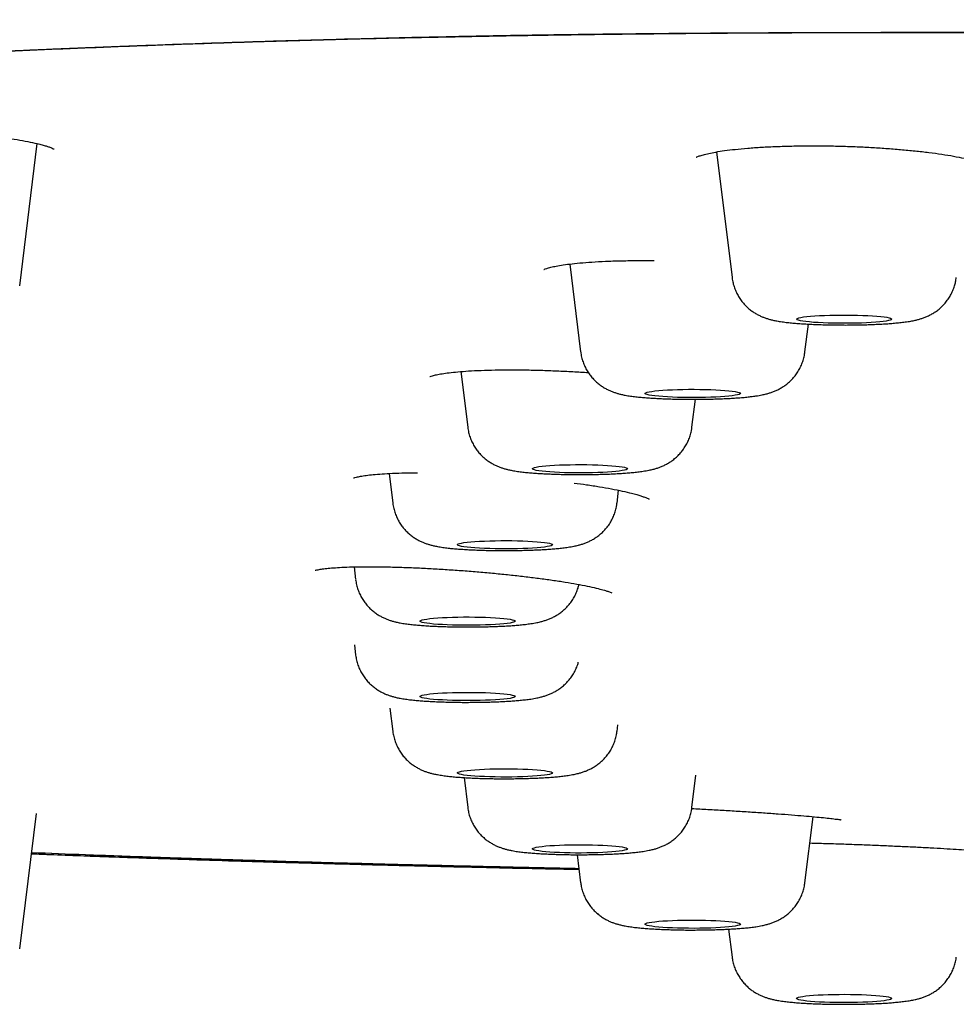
# Model space of a CAD drawing. Header units: millimetres. Extents: x 8 to 1894, y 12 to 2723.
# Tile 125 of 152: x 946 to 965, y 2641 to 2662. Entities that reach past the tile are written whole.
import ezdxf

# ---------------------------------------------------------------- set-up
doc = ezdxf.new("R2010")
doc.units = ezdxf.units.MM

msp = doc.modelspace()

# ---------------------------------------------------------------- linework, layer by layer
at = {"color": 7, "linetype": 'Continuous', "lineweight": 30}
for p, q in [((945.719, 2656.313), (946.088, 2659.307)), ((960.371, 2659.133), (960.697, 2656.487)), ((957.285, 2656.774), (957.513, 2654.924)), ((965.402, 2656.419), (965.411, 2656.487)), ((962.229, 2654.924), (962.301, 2655.51)), ((954.994, 2654.512), (955.139, 2653.341)), ((959.854, 2653.341), (959.926, 2653.929)), ((953.486, 2652.368), (953.563, 2651.742)), ((958.278, 2651.742), (958.312, 2652.015)), ((952.748, 2650.403), (952.781, 2650.135)), ((952.755, 2648.763), (952.781, 2648.55)), ((953.502, 2647.435), (953.563, 2646.943)), ((958.278, 2646.943), (958.296, 2647.084)), ((955.061, 2645.972), (955.139, 2645.345)), ((959.854, 2645.345), (959.938, 2646.023)), ((945.719, 2642.373), (946.07, 2645.217)), ((962.229, 2643.761), (962.4, 2645.149)), ((957.441, 2644.349), (957.513, 2643.761)), ((960.625, 2642.784), (960.697, 2642.198))]:
    msp.add_line(p, q, dxfattribs=at)
at = {"color": 7, "linetype": 'Continuous', "lineweight": 30, "flags": 128}
for points in [[(964.054, 2655.613), (964.045, 2655.602), (964.022, 2655.592), (963.986, 2655.583), (963.936, 2655.573), (963.874, 2655.564), (963.801, 2655.556), (963.717, 2655.549), (963.624, 2655.543), (963.523, 2655.537), (963.415, 2655.533), (963.302, 2655.53), (963.186, 2655.528), (963.067, 2655.527), (962.949, 2655.528), (962.832, 2655.529), (962.718, 2655.532), (962.609, 2655.536), (962.507, 2655.541), (962.411, 2655.547), (962.325, 2655.555), (962.25, 2655.563), (962.185, 2655.571), (962.133, 2655.58), (962.093, 2655.59), (962.067, 2655.6), (962.055, 2655.611), (962.057, 2655.621), (962.073, 2655.631), (962.103, 2655.641), (962.146, 2655.651), (962.202, 2655.66), (962.27, 2655.668), (962.349, 2655.676), (962.438, 2655.683), (962.535, 2655.689), (962.64, 2655.694), (962.75, 2655.697), (962.865, 2655.7), (962.982, 2655.701), (963.101, 2655.701), (963.219, 2655.7), (963.334, 2655.698), (963.446, 2655.694), (963.552, 2655.69), (963.651, 2655.684), (963.742, 2655.678), (963.823, 2655.67), (963.893, 2655.662), (963.952, 2655.653), (963.998, 2655.643), (964.03, 2655.633), (964.049, 2655.623), (964.054, 2655.613)], [(960.871, 2654.052), (960.864, 2654.041), (960.843, 2654.031), (960.809, 2654.021), (960.761, 2654.012), (960.701, 2654.003), (960.629, 2653.995), (960.546, 2653.987), (960.454, 2653.981), (960.354, 2653.975), (960.247, 2653.971), (960.135, 2653.968), (960.019, 2653.966), (959.901, 2653.965), (959.782, 2653.965), (959.665, 2653.966), (959.551, 2653.969), (959.441, 2653.973), (959.337, 2653.978), (959.241, 2653.984), (959.154, 2653.991), (959.076, 2653.999), (959.01, 2654.007), (958.956, 2654.017), (958.915, 2654.026), (958.887, 2654.036), (958.873, 2654.047), (958.873, 2654.057), (958.887, 2654.067), (958.915, 2654.077), (958.956, 2654.087), (959.01, 2654.096), (959.076, 2654.105), (959.154, 2654.112), (959.241, 2654.119), (959.337, 2654.125), (959.441, 2654.13), (959.551, 2654.134), (959.665, 2654.137), (959.782, 2654.139), (959.901, 2654.139), (960.019, 2654.138), (960.135, 2654.136), (960.247, 2654.132), (960.354, 2654.128), (960.454, 2654.123), (960.546, 2654.116), (960.629, 2654.109), (960.701, 2654.1), (960.761, 2654.092), (960.809, 2654.082), (960.843, 2654.072), (960.864, 2654.062), (960.871, 2654.052)], [(958.496, 2652.468), (958.489, 2652.458), (958.468, 2652.448), (958.434, 2652.438), (958.386, 2652.428), (958.326, 2652.419), (958.254, 2652.411), (958.171, 2652.404), (958.079, 2652.397), (957.979, 2652.392), (957.872, 2652.387), (957.76, 2652.384), (957.644, 2652.382), (957.526, 2652.381), (957.407, 2652.381), (957.29, 2652.383), (957.176, 2652.385), (957.066, 2652.389), (956.962, 2652.394), (956.866, 2652.4), (956.779, 2652.407), (956.701, 2652.415), (956.635, 2652.424), (956.581, 2652.433), (956.54, 2652.443), (956.512, 2652.453), (956.498, 2652.463), (956.498, 2652.473), (956.512, 2652.483), (956.54, 2652.493), (956.581, 2652.503), (956.635, 2652.512), (956.701, 2652.521), (956.779, 2652.529), (956.866, 2652.536), (956.962, 2652.542), (957.066, 2652.547), (957.176, 2652.551), (957.29, 2652.553), (957.407, 2652.555), (957.526, 2652.555), (957.644, 2652.554), (957.76, 2652.552), (957.872, 2652.549), (957.979, 2652.544), (958.079, 2652.539), (958.171, 2652.532), (958.254, 2652.525), (958.326, 2652.517), (958.386, 2652.508), (958.434, 2652.498), (958.468, 2652.489), (958.489, 2652.478), (958.496, 2652.468)], [(956.921, 2650.87), (956.914, 2650.859), (956.893, 2650.849), (956.858, 2650.839), (956.81, 2650.83), (956.75, 2650.821), (956.678, 2650.813), (956.596, 2650.805), (956.504, 2650.799), (956.404, 2650.793), (956.297, 2650.789), (956.184, 2650.786), (956.068, 2650.784), (955.95, 2650.783), (955.832, 2650.783), (955.715, 2650.784), (955.601, 2650.787), (955.491, 2650.791), (955.387, 2650.796), (955.291, 2650.802), (955.203, 2650.809), (955.126, 2650.817), (955.06, 2650.825), (955.006, 2650.835), (954.964, 2650.844), (954.937, 2650.854), (954.923, 2650.865), (954.923, 2650.875), (954.937, 2650.885), (954.964, 2650.895), (955.006, 2650.905), (955.06, 2650.914), (955.126, 2650.923), (955.203, 2650.93), (955.291, 2650.937), (955.387, 2650.943), (955.491, 2650.948), (955.601, 2650.952), (955.715, 2650.955), (955.832, 2650.957), (955.95, 2650.957), (956.068, 2650.956), (956.184, 2650.954), (956.297, 2650.95), (956.404, 2650.946), (956.504, 2650.941), (956.596, 2650.934), (956.678, 2650.927), (956.75, 2650.918), (956.81, 2650.91), (956.858, 2650.9), (956.893, 2650.89), (956.914, 2650.88), (956.921, 2650.87)], [(956.139, 2649.263), (956.132, 2649.252), (956.111, 2649.242), (956.076, 2649.232), (956.028, 2649.223), (955.968, 2649.214), (955.896, 2649.206), (955.814, 2649.198), (955.722, 2649.192), (955.621, 2649.186), (955.515, 2649.182), (955.402, 2649.179), (955.286, 2649.177), (955.168, 2649.176), (955.05, 2649.176), (954.933, 2649.177), (954.818, 2649.18), (954.709, 2649.184), (954.605, 2649.189), (954.509, 2649.195), (954.421, 2649.202), (954.344, 2649.21), (954.278, 2649.218), (954.224, 2649.228), (954.182, 2649.237), (954.154, 2649.247), (954.14, 2649.258), (954.14, 2649.268), (954.154, 2649.278), (954.182, 2649.288), (954.224, 2649.298), (954.278, 2649.307), (954.344, 2649.316), (954.421, 2649.323), (954.509, 2649.33), (954.605, 2649.336), (954.709, 2649.341), (954.818, 2649.345), (954.933, 2649.348), (955.05, 2649.35), (955.168, 2649.35), (955.286, 2649.349), (955.402, 2649.347), (955.515, 2649.343), (955.621, 2649.339), (955.722, 2649.334), (955.814, 2649.327), (955.896, 2649.32), (955.968, 2649.311), (956.028, 2649.303), (956.076, 2649.293), (956.111, 2649.283), (956.132, 2649.273), (956.139, 2649.263)], [(956.139, 2647.677), (956.132, 2647.667), (956.111, 2647.657), (956.076, 2647.647), (956.028, 2647.638), (955.968, 2647.629), (955.896, 2647.62), (955.814, 2647.613), (955.722, 2647.607), (955.621, 2647.601), (955.515, 2647.597), (955.402, 2647.593), (955.286, 2647.591), (955.168, 2647.59), (955.05, 2647.591), (954.933, 2647.592), (954.818, 2647.595), (954.709, 2647.599), (954.605, 2647.604), (954.509, 2647.61), (954.421, 2647.617), (954.344, 2647.624), (954.278, 2647.633), (954.224, 2647.642), (954.182, 2647.652), (954.154, 2647.662), (954.14, 2647.672), (954.14, 2647.683), (954.154, 2647.693), (954.182, 2647.703), (954.224, 2647.712), (954.278, 2647.722), (954.344, 2647.73), (954.421, 2647.738), (954.509, 2647.745), (954.605, 2647.751), (954.709, 2647.756), (954.818, 2647.76), (954.933, 2647.763), (955.05, 2647.764), (955.168, 2647.764), (955.286, 2647.764), (955.402, 2647.761), (955.515, 2647.758), (955.621, 2647.754), (955.722, 2647.748), (955.814, 2647.742), (955.896, 2647.734), (955.968, 2647.726), (956.028, 2647.717), (956.076, 2647.708), (956.111, 2647.698), (956.132, 2647.688), (956.139, 2647.677)], [(956.921, 2646.07), (956.914, 2646.06), (956.893, 2646.05), (956.858, 2646.04), (956.81, 2646.031), (956.75, 2646.022), (956.678, 2646.013), (956.596, 2646.006), (956.504, 2646), (956.404, 2645.994), (956.297, 2645.99), (956.184, 2645.986), (956.068, 2645.984), (955.95, 2645.983), (955.832, 2645.984), (955.715, 2645.985), (955.601, 2645.988), (955.491, 2645.992), (955.387, 2645.997), (955.291, 2646.003), (955.203, 2646.01), (955.126, 2646.017), (955.06, 2646.026), (955.006, 2646.035), (954.964, 2646.045), (954.937, 2646.055), (954.923, 2646.065), (954.923, 2646.076), (954.937, 2646.086), (954.964, 2646.096), (955.006, 2646.105), (955.06, 2646.115), (955.126, 2646.123), (955.203, 2646.131), (955.291, 2646.138), (955.387, 2646.144), (955.491, 2646.149), (955.601, 2646.153), (955.715, 2646.156), (955.832, 2646.157), (955.95, 2646.157), (956.068, 2646.157), (956.184, 2646.154), (956.297, 2646.151), (956.404, 2646.147), (956.504, 2646.141), (956.596, 2646.135), (956.678, 2646.127), (956.75, 2646.119), (956.81, 2646.11), (956.858, 2646.101), (956.893, 2646.091), (956.914, 2646.081), (956.921, 2646.07)], [(958.496, 2644.472), (958.489, 2644.462), (958.468, 2644.452), (958.434, 2644.442), (958.386, 2644.432), (958.326, 2644.423), (958.254, 2644.415), (958.171, 2644.408), (958.079, 2644.401), (957.979, 2644.396), (957.872, 2644.391), (957.76, 2644.388), (957.644, 2644.386), (957.526, 2644.385), (957.407, 2644.385), (957.29, 2644.387), (957.176, 2644.389), (957.066, 2644.393), (956.962, 2644.398), (956.866, 2644.404), (956.779, 2644.411), (956.701, 2644.419), (956.635, 2644.428), (956.581, 2644.437), (956.54, 2644.447), (956.512, 2644.457), (956.498, 2644.467), (956.498, 2644.477), (956.512, 2644.487), (956.54, 2644.497), (956.581, 2644.507), (956.635, 2644.516), (956.701, 2644.525), (956.779, 2644.533), (956.866, 2644.54), (956.962, 2644.546), (957.066, 2644.551), (957.176, 2644.555), (957.29, 2644.557), (957.407, 2644.559), (957.526, 2644.559), (957.644, 2644.558), (957.76, 2644.556), (957.872, 2644.553), (957.979, 2644.548), (958.079, 2644.543), (958.171, 2644.536), (958.254, 2644.529), (958.326, 2644.521), (958.386, 2644.512), (958.434, 2644.502), (958.468, 2644.493), (958.489, 2644.482), (958.496, 2644.472)], [(960.871, 2642.888), (960.864, 2642.878), (960.843, 2642.868), (960.809, 2642.858), (960.761, 2642.849), (960.701, 2642.84), (960.629, 2642.831), (960.546, 2642.824), (960.454, 2642.818), (960.354, 2642.812), (960.247, 2642.808), (960.135, 2642.804), (960.019, 2642.802), (959.901, 2642.801), (959.782, 2642.802), (959.665, 2642.803), (959.551, 2642.806), (959.441, 2642.81), (959.337, 2642.815), (959.241, 2642.821), (959.154, 2642.828), (959.076, 2642.835), (959.01, 2642.844), (958.956, 2642.853), (958.915, 2642.863), (958.887, 2642.873), (958.873, 2642.883), (958.873, 2642.894), (958.887, 2642.904), (958.915, 2642.914), (958.956, 2642.923), (959.01, 2642.933), (959.076, 2642.941), (959.154, 2642.949), (959.241, 2642.956), (959.337, 2642.962), (959.441, 2642.967), (959.551, 2642.971), (959.665, 2642.974), (959.782, 2642.975), (959.901, 2642.975), (960.019, 2642.975), (960.135, 2642.972), (960.247, 2642.969), (960.354, 2642.965), (960.454, 2642.959), (960.546, 2642.953), (960.629, 2642.945), (960.701, 2642.937), (960.761, 2642.928), (960.809, 2642.919), (960.843, 2642.909), (960.864, 2642.899), (960.871, 2642.888)], [(964.054, 2641.327), (964.049, 2641.317), (964.03, 2641.307), (963.998, 2641.297), (963.952, 2641.287), (963.893, 2641.278), (963.823, 2641.27), (963.742, 2641.263), (963.651, 2641.256), (963.552, 2641.25), (963.446, 2641.246), (963.334, 2641.242), (963.219, 2641.24), (963.101, 2641.239), (962.982, 2641.239), (962.865, 2641.24), (962.75, 2641.243), (962.64, 2641.247), (962.535, 2641.251), (962.438, 2641.257), (962.349, 2641.264), (962.27, 2641.272), (962.202, 2641.28), (962.146, 2641.289), (962.103, 2641.299), (962.073, 2641.309), (962.057, 2641.319), (962.055, 2641.33), (962.067, 2641.34), (962.093, 2641.35), (962.133, 2641.36), (962.185, 2641.369), (962.25, 2641.378), (962.325, 2641.385), (962.411, 2641.393), (962.507, 2641.399), (962.609, 2641.404), (962.718, 2641.408), (962.832, 2641.411), (962.949, 2641.412), (963.067, 2641.413), (963.186, 2641.412), (963.302, 2641.41), (963.415, 2641.407), (963.523, 2641.403), (963.624, 2641.397), (963.717, 2641.391), (963.801, 2641.384), (963.874, 2641.376), (963.936, 2641.367), (963.986, 2641.358), (964.022, 2641.348), (964.045, 2641.338), (964.054, 2641.327)]]:
    msp.add_lwpolyline(points, dxfattribs=at)
at = {"color": 7, "linetype": 'Continuous', "lineweight": 30}
for points, knots in [([(914.09, 2652.695), (914.092, 2652.766), (914.095, 2652.908), (914.123, 2653.119), (914.166, 2653.327), (914.224, 2653.532), (914.294, 2653.732), (914.376, 2653.927), (914.468, 2654.116), (914.571, 2654.302), (914.68, 2654.478), (914.793, 2654.643), (914.912, 2654.803), (915.044, 2654.966), (915.19, 2655.133), (915.346, 2655.3), (915.514, 2655.469), (915.694, 2655.638), (915.879, 2655.802), (916.067, 2655.961), (916.257, 2656.113), (916.459, 2656.268), (916.675, 2656.426), (916.887, 2656.576), (917.095, 2656.718), (917.294, 2656.85), (917.498, 2656.984), (917.706, 2657.117), (917.915, 2657.246), (918.124, 2657.373), (918.334, 2657.496), (918.545, 2657.616), (918.756, 2657.733), (918.975, 2657.851), (919.202, 2657.968), (919.428, 2658.08), (919.609, 2658.167), (919.715, 2658.216), (919.754, 2658.234), (919.766, 2658.239), (919.778, 2658.245), (919.79, 2658.25), (919.802, 2658.256), (919.901, 2658.301), (920.091, 2658.384), (920.389, 2658.502), (920.701, 2658.615), (920.989, 2658.711), (921.246, 2658.789), (921.465, 2658.852), (921.69, 2658.913), (921.923, 2658.972), (922.195, 2659.037), (922.517, 2659.109), (922.893, 2659.187), (923.295, 2659.266), (923.717, 2659.344), (924.16, 2659.421), (924.623, 2659.497), (925.186, 2659.585), (925.86, 2659.684), (926.657, 2659.793), (927.492, 2659.899), (928.362, 2660.003), (929.265, 2660.104), (930.182, 2660.201), (931.111, 2660.293), (932.051, 2660.381), (933.019, 2660.467), (934.015, 2660.55), (935.063, 2660.634), (936.161, 2660.716), (937.311, 2660.798), (938.487, 2660.877), (939.691, 2660.953), (940.921, 2661.026), (942.128, 2661.092), (943.307, 2661.154), (944.455, 2661.21), (945.348, 2661.251), (945.973, 2661.278), (946.324, 2661.293), (946.675, 2661.308), (947.029, 2661.322), (947.384, 2661.337), (947.741, 2661.351), (948.1, 2661.364), (948.758, 2661.389), (949.728, 2661.423), (951.028, 2661.463), (952.364, 2661.5), (953.736, 2661.533), (955.145, 2661.562), (956.532, 2661.586), (957.892, 2661.606), (959.224, 2661.621), (960.428, 2661.632), (961.496, 2661.639), (962.181, 2661.642), (962.631, 2661.644), (962.841, 2661.645), (963.053, 2661.645), (963.265, 2661.646), (963.478, 2661.647), (963.691, 2661.647), (964.583, 2661.648), (966.172, 2661.651), (968.474, 2661.656), (970.822, 2661.662), (973.195, 2661.67), (975.835, 2661.679), (978.743, 2661.691), (981.935, 2661.705), (985.243, 2661.72), (988.67, 2661.737), (992.217, 2661.754), (995.807, 2661.772), (999.44, 2661.789), (1002.37, 2661.802), (1004.586, 2661.812), (1006.074, 2661.817), (1007.569, 2661.823), (1009.071, 2661.829), (1010.576, 2661.834), (1012.069, 2661.839), (1013.582, 2661.843), (1015.101, 2661.848), (1016.623, 2661.852), (1018.1, 2661.856), (1019.553, 2661.859), (1021.958, 2661.865), (1025.345, 2661.871), (1029.724, 2661.877), (1034.109, 2661.881), (1038.497, 2661.885), (1042.89, 2661.888), (1047.324, 2661.89), (1051.801, 2661.893), (1056.32, 2661.897), (1060.882, 2661.9), (1065.356, 2661.903), (1069.741, 2661.906), (1074.033, 2661.908), (1078.361, 2661.91), (1082.724, 2661.912), (1087.122, 2661.913), (1090.066, 2661.913), (1091.543, 2661.913)], [0, 0, 0, 0, 0.00965, 0.019115, 0.028395, 0.037489, 0.046399, 0.054969, 0.063361, 0.071574, 0.079609, 0.086633, 0.093518, 0.100923, 0.108354, 0.115811, 0.123295, 0.130901, 0.138512, 0.145332, 0.152153, 0.159032, 0.166088, 0.173322, 0.179132, 0.185052, 0.191049, 0.196925, 0.202652, 0.208231, 0.213661, 0.218942, 0.224074, 0.229056, 0.234363, 0.239488, 0.243847, 0.24572, 0.245963, 0.246206, 0.246449, 0.24669, 0.246932, 0.247173, 0.252615, 0.257871, 0.262941, 0.267828, 0.270807, 0.273716, 0.276554, 0.279324, 0.282127, 0.285834, 0.289735, 0.293646, 0.297564, 0.301491, 0.305427, 0.309374, 0.315298, 0.321214, 0.327129, 0.333017, 0.338869, 0.344693, 0.350165, 0.355626, 0.36108, 0.366533, 0.37199, 0.377813, 0.383623, 0.389427, 0.395228, 0.401033, 0.406845, 0.41197, 0.417108, 0.422262, 0.423785, 0.425309, 0.426835, 0.428363, 0.429893, 0.431426, 0.432961, 0.434498, 0.439834, 0.445259, 0.450776, 0.456393, 0.462113, 0.467942, 0.473168, 0.478487, 0.483903, 0.487533, 0.49121, 0.492041, 0.492875, 0.493712, 0.49455, 0.495391, 0.496235, 0.497081, 0.505967, 0.515061, 0.524362, 0.533782, 0.543182, 0.555628, 0.568226, 0.580975, 0.5948, 0.608796, 0.622959, 0.637287, 0.651779, 0.657622, 0.66349, 0.669385, 0.675305, 0.681251, 0.687182, 0.69296, 0.69914, 0.705138, 0.710952, 0.716605, 0.722305, 0.739383, 0.756631, 0.77405, 0.79118, 0.808471, 0.825927, 0.84355, 0.861338, 0.879292, 0.897412, 0.914166, 0.931058, 0.948087, 0.965255, 0.982559, 1, 1, 1, 1]), ([(914.09, 2652.695), (914.094, 2652.81), (914.103, 2653.039), (914.173, 2653.386), (914.285, 2653.735), (914.443, 2654.085), (914.645, 2654.434), (914.889, 2654.78), (915.176, 2655.124), (915.507, 2655.466), (915.88, 2655.806), (916.295, 2656.147), (916.754, 2656.487), (917.258, 2656.828), (917.74, 2657.127), (918.176, 2657.386), (918.55, 2657.604), (918.936, 2657.822), (919.349, 2658.041), (919.728, 2658.225), (920.062, 2658.372), (920.336, 2658.484), (920.633, 2658.595), (920.958, 2658.705), (921.315, 2658.813), (921.708, 2658.92), (922.155, 2659.029), (922.657, 2659.14), (923.215, 2659.251), (923.812, 2659.361), (924.445, 2659.468), (925.124, 2659.575), (925.852, 2659.683), (926.633, 2659.79), (927.453, 2659.895), (928.313, 2659.998), (929.212, 2660.099), (930.132, 2660.196), (931.07, 2660.289), (932.019, 2660.378), (932.998, 2660.465), (934.004, 2660.549), (935.056, 2660.633), (936.156, 2660.716), (937.306, 2660.798), (938.485, 2660.876), (939.694, 2660.952), (940.932, 2661.026), (942.173, 2661.094), (943.415, 2661.159), (944.652, 2661.219), (945.907, 2661.276), (947.177, 2661.329), (948.486, 2661.379), (949.836, 2661.427), (951.227, 2661.471), (952.633, 2661.51), (954.055, 2661.545), (955.493, 2661.575), (956.918, 2661.6), (958.327, 2661.617), (959.718, 2661.63), (961.114, 2661.639), (962.514, 2661.645), (966.109, 2661.651), (971.902, 2661.661), (979.888, 2661.698), (987.881, 2661.735), (995.876, 2661.776), (1003.827, 2661.81), (1011.733, 2661.838), (1019.594, 2661.861), (1027.457, 2661.877), (1035.376, 2661.889), (1043.351, 2661.898), (1051.38, 2661.904), (1059.411, 2661.909), (1067.443, 2661.911), (1075.476, 2661.913), (1083.509, 2661.913), (1088.865, 2661.913), (1091.543, 2661.913)], [0, 0, 0, 0, 0.01549, 0.030982, 0.046477, 0.061975, 0.077478, 0.092709, 0.107945, 0.123187, 0.138427, 0.153656, 0.168876, 0.184089, 0.199296, 0.208854, 0.218411, 0.227967, 0.237523, 0.247082, 0.252022, 0.256965, 0.261914, 0.266872, 0.271844, 0.276836, 0.281848, 0.28737, 0.292896, 0.298417, 0.303928, 0.309421, 0.315232, 0.321041, 0.326855, 0.332679, 0.338518, 0.344376, 0.349905, 0.355434, 0.360956, 0.366466, 0.371959, 0.37777, 0.38358, 0.389393, 0.395217, 0.401055, 0.406912, 0.412441, 0.41797, 0.423492, 0.429003, 0.434495, 0.440306, 0.446115, 0.451927, 0.457748, 0.463584, 0.469438, 0.474969, 0.480507, 0.486051, 0.491595, 0.497132, 0.528673, 0.560213, 0.591755, 0.623297, 0.654837, 0.685813, 0.716788, 0.747764, 0.778742, 0.81035, 0.841958, 0.873566, 0.905174, 0.936782, 0.968391, 1, 1, 1, 1]), ([(914.531, 2653.188), (914.531, 2653.204), (914.533, 2653.236), (914.537, 2653.284), (914.541, 2653.33), (914.546, 2653.374), (914.551, 2653.416), (914.557, 2653.456), (914.563, 2653.494), (914.57, 2653.531), (914.58, 2653.582), (914.595, 2653.648), (914.616, 2653.727), (914.637, 2653.798), (914.658, 2653.862), (914.678, 2653.919), (914.698, 2653.973), (914.716, 2654.021), (914.733, 2654.062), (914.749, 2654.099), (914.765, 2654.135), (914.781, 2654.172), (914.8, 2654.213), (914.821, 2654.256), (914.844, 2654.302), (914.87, 2654.351), (914.906, 2654.417), (914.953, 2654.5), (915.004, 2654.582), (915.045, 2654.646), (915.077, 2654.694), (915.108, 2654.74), (915.139, 2654.784), (915.168, 2654.824), (915.195, 2654.862), (915.221, 2654.897), (915.247, 2654.93), (915.273, 2654.964), (915.302, 2655.001), (915.333, 2655.04), (915.367, 2655.081), (915.403, 2655.124), (915.441, 2655.169), (915.482, 2655.215), (915.526, 2655.265), (915.574, 2655.318), (915.627, 2655.374), (915.682, 2655.431), (915.738, 2655.488), (915.794, 2655.544), (915.85, 2655.599), (915.904, 2655.65), (915.956, 2655.699), (916.006, 2655.745), (916.055, 2655.789), (916.105, 2655.834), (916.161, 2655.884), (916.226, 2655.94), (916.3, 2656.002), (916.377, 2656.066), (916.506, 2656.171), (916.692, 2656.317), (916.942, 2656.502), (917.204, 2656.686), (917.428, 2656.836), (917.607, 2656.951), (917.736, 2657.033), (917.871, 2657.117), (917.99, 2657.19), (918.09, 2657.25), (918.169, 2657.298), (918.25, 2657.346), (918.331, 2657.394), (918.408, 2657.44), (918.478, 2657.481), (918.539, 2657.516), (918.592, 2657.547), (918.641, 2657.576), (918.687, 2657.603), (918.739, 2657.633), (918.799, 2657.668), (918.872, 2657.709), (918.95, 2657.754), (919.032, 2657.8), (919.116, 2657.847), (919.204, 2657.895), (919.293, 2657.943), (919.383, 2657.991), (919.507, 2658.056), (919.668, 2658.137), (919.87, 2658.235), (920.082, 2658.332), (920.31, 2658.431), (920.504, 2658.508), (920.651, 2658.564), (920.74, 2658.596), (920.822, 2658.626), (920.892, 2658.65), (920.952, 2658.67), (921, 2658.686), (921.047, 2658.702), (921.097, 2658.718), (921.158, 2658.738), (921.232, 2658.761), (921.316, 2658.786), (921.412, 2658.815), (921.519, 2658.845), (921.703, 2658.896), (921.969, 2658.966), (922.327, 2659.051), (922.699, 2659.133), (923.139, 2659.223), (923.657, 2659.321), (924.262, 2659.427), (924.897, 2659.531), (925.561, 2659.632), (926.271, 2659.733), (927.03, 2659.835), (927.84, 2659.936), (928.689, 2660.035), (929.574, 2660.133), (930.495, 2660.228), (931.433, 2660.319), (932.382, 2660.407), (933.34, 2660.49), (934.324, 2660.572), (935.333, 2660.651), (936.388, 2660.73), (937.49, 2660.807), (938.641, 2660.884), (939.819, 2660.957), (941.023, 2661.028), (942.254, 2661.096), (943.484, 2661.16), (944.71, 2661.219), (945.929, 2661.274), (947.164, 2661.326), (948.412, 2661.374), (949.699, 2661.42), (951.026, 2661.463), (952.393, 2661.502), (953.774, 2661.537), (955.168, 2661.567), (956.574, 2661.592), (957.965, 2661.611), (959.336, 2661.625), (960.685, 2661.634), (962.037, 2661.641), (963.39, 2661.644), (966.865, 2661.648), (972.46, 2661.661), (980.176, 2661.695), (987.898, 2661.731), (995.622, 2661.769), (1003.304, 2661.802), (1010.942, 2661.829), (1018.537, 2661.851), (1026.134, 2661.867), (1033.733, 2661.878), (1041.334, 2661.887), (1048.937, 2661.893), (1056.54, 2661.898), (1063.841, 2661.9), (1070.837, 2661.901), (1075.574, 2661.902), (1078.352, 2661.902), (1079.163, 2661.902), (1079.954, 2661.902), (1080.57, 2661.902), (1081.018, 2661.902), (1081.307, 2661.902), (1081.592, 2661.902), (1081.872, 2661.902), (1082.151, 2661.902), (1082.44, 2661.902), (1082.752, 2661.902), (1083.114, 2661.902), (1083.531, 2661.902), (1084.006, 2661.902), (1084.523, 2661.902), (1085.083, 2661.902), (1085.685, 2661.902), (1086.33, 2661.902), (1087.042, 2661.902), (1087.825, 2661.902), (1088.682, 2661.902), (1089.59, 2661.902), (1090.549, 2661.902), (1091.206, 2661.902), (1091.543, 2661.902)], [0, 0, 0, 0, 0.003179, 0.006179, 0.009001, 0.011646, 0.014112, 0.01636, 0.018437, 0.020341, 0.022074, 0.025934, 0.029738, 0.033485, 0.036259, 0.03899, 0.041595, 0.044057, 0.045893, 0.04764, 0.049329, 0.051123, 0.053086, 0.055185, 0.057421, 0.059793, 0.06228, 0.067146, 0.07194, 0.074358, 0.076758, 0.079064, 0.081212, 0.083201, 0.085031, 0.086702, 0.088251, 0.089886, 0.091635, 0.0935, 0.095479, 0.097535, 0.099701, 0.101921, 0.104151, 0.10682, 0.109503, 0.1122, 0.114913, 0.117623, 0.120211, 0.122651, 0.124945, 0.127091, 0.129107, 0.13119, 0.133398, 0.136159, 0.139094, 0.142113, 0.14513, 0.153841, 0.162471, 0.170953, 0.179379, 0.183086, 0.186802, 0.190619, 0.194563, 0.196679, 0.198829, 0.201014, 0.203207, 0.205265, 0.207169, 0.208675, 0.210068, 0.211348, 0.212515, 0.213673, 0.21536, 0.21724, 0.219315, 0.22133, 0.223496, 0.225699, 0.227878, 0.230034, 0.232168, 0.236664, 0.24106, 0.245475, 0.249959, 0.254516, 0.25615, 0.257651, 0.259006, 0.260215, 0.261062, 0.261818, 0.262487, 0.263184, 0.264131, 0.265206, 0.266408, 0.267738, 0.269196, 0.270773, 0.275005, 0.279141, 0.283174, 0.287102, 0.292633, 0.2981, 0.303498, 0.308864, 0.314227, 0.319918, 0.325612, 0.331312, 0.337025, 0.342749, 0.348474, 0.353869, 0.359262, 0.364647, 0.370017, 0.375381, 0.381073, 0.386767, 0.392465, 0.398174, 0.403896, 0.409622, 0.415019, 0.420414, 0.425803, 0.431178, 0.436543, 0.442234, 0.447927, 0.453622, 0.459323, 0.465034, 0.470747, 0.476135, 0.481523, 0.486911, 0.492292, 0.497666, 0.528309, 0.558946, 0.589586, 0.620225, 0.650864, 0.680956, 0.711048, 0.74114, 0.771233, 0.801326, 0.83142, 0.861512, 0.891604, 0.918084, 0.944563, 0.947825, 0.951058, 0.954187, 0.95721, 0.958369, 0.959511, 0.960637, 0.961746, 0.962839, 0.963948, 0.965178, 0.966536, 0.968246, 0.970125, 0.972171, 0.974386, 0.976769, 0.97932, 0.982039, 0.985225, 0.988614, 0.992206, 0.996001, 1, 1, 1, 1]), ([(944.562, 2659.521), (944.66, 2659.513), (944.86, 2659.495), (945.146, 2659.463), (945.419, 2659.429), (945.67, 2659.391), (945.894, 2659.35), (946.066, 2659.313), (946.19, 2659.281), (946.273, 2659.257), (946.345, 2659.233), (946.399, 2659.212), (946.433, 2659.194), (946.436, 2659.193), (946.437, 2659.193)], [0, 0, 0, 0, 0.102038, 0.209631, 0.318249, 0.427891, 0.538594, 0.650242, 0.720648, 0.785028, 0.843372, 0.91957, 0.982294, 1, 1, 1, 1]), ([(959.945, 2659.022), (959.947, 2659.022), (959.952, 2659.024), (960.004, 2659.046), (960.092, 2659.074), (960.206, 2659.102), (960.355, 2659.131), (960.539, 2659.16), (960.762, 2659.187), (961.023, 2659.212), (961.314, 2659.232), (961.626, 2659.247), (961.949, 2659.257), (962.281, 2659.261), (962.617, 2659.26), (962.953, 2659.255), (963.287, 2659.244), (963.613, 2659.228), (963.933, 2659.208), (964.245, 2659.183), (964.548, 2659.154), (964.837, 2659.121), (965.109, 2659.084), (965.359, 2659.043), (965.582, 2658.999), (965.752, 2658.959), (965.874, 2658.924), (965.954, 2658.898), (966.024, 2658.872), (966.075, 2658.849), (966.105, 2658.833), (966.113, 2658.828), (966.112, 2658.829), (966.112, 2658.829)], [0, 0, 0, 0, 0.0240367, 0.0522012, 0.0818437, 0.1135047, 0.1472174, 0.1830159, 0.2209574, 0.2608657, 0.3017154, 0.3420438, 0.3818454, 0.4211241, 0.4598853, 0.4981488, 0.5359504, 0.5733148, 0.6104415, 0.6479854, 0.6859621, 0.7243289, 0.7630553, 0.8021399, 0.8415958, 0.8813676, 0.9061937, 0.9285311, 0.9483799, 0.9734927, 0.9930571, 0.9980027, 1, 1, 1, 1]), ([(956.739, 2656.661), (956.741, 2656.661), (956.745, 2656.662), (956.796, 2656.682), (956.884, 2656.707), (956.999, 2656.732), (957.147, 2656.757), (957.332, 2656.781), (957.555, 2656.803), (957.816, 2656.821), (958.107, 2656.836), (958.419, 2656.844), (958.736, 2656.848), (958.954, 2656.846), (959.059, 2656.845)], [0, 0, 0, 0, 0.0537951, 0.1213072, 0.1923638, 0.268246, 0.3490331, 0.4348078, 0.5257084, 0.6213221, 0.7191928, 0.8158128, 0.9111678, 1, 1, 1, 1]), ([(960.698, 2656.486), (960.701, 2656.467), (960.707, 2656.412), (960.729, 2656.324), (960.764, 2656.225), (960.808, 2656.132), (960.86, 2656.045), (960.919, 2655.967), (960.983, 2655.896), (961.05, 2655.833), (961.12, 2655.779), (961.191, 2655.734), (961.26, 2655.696), (961.327, 2655.665), (961.392, 2655.64), (961.457, 2655.619), (961.524, 2655.6), (961.601, 2655.583), (961.695, 2655.566), (961.801, 2655.551), (961.916, 2655.538), (962.031, 2655.527), (962.151, 2655.518), (962.277, 2655.511), (962.406, 2655.504), (962.538, 2655.499), (962.672, 2655.496), (962.809, 2655.493), (962.947, 2655.492), (963.086, 2655.491), (963.224, 2655.492), (963.361, 2655.494), (963.496, 2655.497), (963.628, 2655.501), (963.756, 2655.507), (963.881, 2655.513), (964, 2655.521), (964.116, 2655.531), (964.229, 2655.542), (964.342, 2655.555), (964.447, 2655.571), (964.539, 2655.589), (964.616, 2655.608), (964.685, 2655.629), (964.755, 2655.654), (964.827, 2655.685), (964.901, 2655.723), (964.976, 2655.77), (965.052, 2655.827), (965.125, 2655.894), (965.193, 2655.969), (965.254, 2656.052), (965.307, 2656.142), (965.35, 2656.238), (965.382, 2656.33), (965.396, 2656.392), (965.402, 2656.419)], [0, 0, 0, 0, 0.0090817, 0.0259406, 0.0424402, 0.0585973, 0.0744208, 0.0899078, 0.1050458, 0.119807, 0.1341448, 0.1480073, 0.1613915, 0.1744383, 0.1875107, 0.2010618, 0.2158698, 0.2332519, 0.2558775, 0.2847704, 0.3092876, 0.3321599, 0.3561716, 0.3791593, 0.4015537, 0.4235855, 0.445385, 0.4670349, 0.4885929, 0.5101035, 0.5316047, 0.5531237, 0.5746948, 0.5963604, 0.6181742, 0.6402095, 0.6625751, 0.6854463, 0.7091347, 0.7342752, 0.7624793, 0.7850758, 0.8013767, 0.8165353, 0.83079, 0.8448805, 0.8591215, 0.8739126, 0.88929, 0.9051098, 0.9212179, 0.937507, 0.95391, 0.9703849, 0.9869055, 1, 1, 1, 1]), ([(957.514, 2654.923), (957.519, 2654.887), (957.53, 2654.816), (957.561, 2654.714), (957.6, 2654.617), (957.648, 2654.527), (957.703, 2654.445), (957.765, 2654.37), (957.831, 2654.303), (957.9, 2654.244), (957.97, 2654.194), (958.04, 2654.152), (958.109, 2654.118), (958.175, 2654.09), (958.24, 2654.067), (958.305, 2654.047), (958.375, 2654.03), (958.461, 2654.012), (958.56, 2653.996), (958.671, 2653.982), (958.783, 2653.97), (958.898, 2653.961), (959.019, 2653.953), (959.146, 2653.946), (959.276, 2653.94), (959.409, 2653.935), (959.545, 2653.932), (959.682, 2653.93), (959.82, 2653.929), (959.959, 2653.929), (960.097, 2653.93), (960.233, 2653.933), (960.367, 2653.936), (960.497, 2653.941), (960.624, 2653.947), (960.747, 2653.954), (960.865, 2653.962), (960.979, 2653.972), (961.092, 2653.984), (961.207, 2654), (961.313, 2654.018), (961.407, 2654.039), (961.482, 2654.06), (961.552, 2654.084), (961.623, 2654.113), (961.696, 2654.149), (961.771, 2654.194), (961.847, 2654.248), (961.921, 2654.311), (961.991, 2654.384), (962.054, 2654.465), (962.109, 2654.553), (962.156, 2654.647), (962.192, 2654.746), (962.217, 2654.839), (962.224, 2654.899), (962.227, 2654.924)], [0, 0, 0, 0, 0.016874, 0.033385, 0.049549, 0.06538, 0.080881, 0.096044, 0.110851, 0.125266, 0.139236, 0.152723, 0.165779, 0.178641, 0.191741, 0.205615, 0.221263, 0.240435, 0.267297, 0.29296, 0.316369, 0.338521, 0.361776, 0.384244, 0.406237, 0.427932, 0.449434, 0.470813, 0.492121, 0.513398, 0.534678, 0.555988, 0.577366, 0.598857, 0.620521, 0.642443, 0.664752, 0.687665, 0.711586, 0.737404, 0.767705, 0.788584, 0.803807, 0.818086, 0.832017, 0.846013, 0.860478, 0.87554, 0.891087, 0.906958, 0.923034, 0.939238, 0.955523, 0.97186, 0.98823, 1, 1, 1, 1]), ([(954.339, 2654.405), (954.34, 2654.405), (954.344, 2654.405), (954.395, 2654.424), (954.484, 2654.446), (954.599, 2654.467), (954.748, 2654.489), (954.933, 2654.508), (955.156, 2654.525), (955.417, 2654.538), (955.709, 2654.547), (956.021, 2654.55), (956.345, 2654.547), (956.677, 2654.54), (957.012, 2654.528), (957.346, 2654.512), (957.567, 2654.498), (957.675, 2654.49)], [0, 0, 0, 0, 0.04049, 0.093423, 0.14914, 0.208628, 0.27195, 0.339173, 0.410406, 0.48533, 0.562021, 0.637729, 0.712442, 0.786169, 0.858923, 0.930745, 1, 1, 1, 1]), ([(955.139, 2653.339), (955.144, 2653.304), (955.155, 2653.232), (955.186, 2653.13), (955.225, 2653.034), (955.273, 2652.944), (955.329, 2652.861), (955.39, 2652.786), (955.456, 2652.719), (955.525, 2652.66), (955.596, 2652.61), (955.666, 2652.569), (955.734, 2652.534), (955.8, 2652.506), (955.865, 2652.483), (955.93, 2652.463), (956, 2652.446), (956.086, 2652.428), (956.185, 2652.412), (956.296, 2652.398), (956.408, 2652.387), (956.523, 2652.377), (956.644, 2652.369), (956.771, 2652.362), (956.901, 2652.356), (957.034, 2652.352), (957.17, 2652.348), (957.307, 2652.346), (957.445, 2652.345), (957.584, 2652.345), (957.722, 2652.347), (957.858, 2652.349), (957.992, 2652.353), (958.122, 2652.357), (958.249, 2652.363), (958.372, 2652.37), (958.49, 2652.379), (958.604, 2652.389), (958.717, 2652.401), (958.832, 2652.416), (958.938, 2652.434), (959.032, 2652.455), (959.107, 2652.476), (959.177, 2652.5), (959.248, 2652.529), (959.321, 2652.565), (959.397, 2652.61), (959.472, 2652.664), (959.546, 2652.728), (959.616, 2652.801), (959.679, 2652.882), (959.734, 2652.97), (959.781, 2653.064), (959.817, 2653.163), (959.842, 2653.255), (959.849, 2653.315), (959.852, 2653.341)], [0, 0, 0, 0, 0.016874, 0.033385, 0.049549, 0.06538, 0.080881, 0.096044, 0.110851, 0.125266, 0.139236, 0.152723, 0.165779, 0.178641, 0.191741, 0.205615, 0.221263, 0.240435, 0.267297, 0.29296, 0.316369, 0.338521, 0.361776, 0.384244, 0.406237, 0.427932, 0.449434, 0.470813, 0.492121, 0.513398, 0.534678, 0.555988, 0.577366, 0.598857, 0.620521, 0.642443, 0.664752, 0.687665, 0.711586, 0.737404, 0.767705, 0.788584, 0.803807, 0.818086, 0.832017, 0.846013, 0.860478, 0.87554, 0.891087, 0.906958, 0.923034, 0.939238, 0.955523, 0.97186, 0.98823, 1, 1, 1, 1]), ([(952.738, 2652.276), (952.739, 2652.276), (952.743, 2652.276), (952.795, 2652.292), (952.885, 2652.311), (953.002, 2652.329), (953.151, 2652.346), (953.336, 2652.361), (953.56, 2652.373), (953.809, 2652.381), (953.994, 2652.383), (954.081, 2652.383)], [0, 0, 0, 0, 0.073917, 0.169725, 0.270587, 0.378247, 0.492819, 0.614426, 0.743275, 0.87879, 1, 1, 1, 1]), ([(957.374, 2652.168), (957.463, 2652.156), (957.65, 2652.131), (957.914, 2652.09), (958.167, 2652.045), (958.393, 2651.999), (958.567, 2651.958), (958.692, 2651.924), (958.778, 2651.898), (958.854, 2651.872), (958.91, 2651.851), (958.947, 2651.832), (958.95, 2651.831), (958.951, 2651.83)], [0, 0, 0, 0, 0.1078065, 0.2282005, 0.3497499, 0.4725052, 0.5963585, 0.6750192, 0.7477301, 0.8144738, 0.9033793, 0.9789344, 1, 1, 1, 1]), ([(953.563, 2651.741), (953.569, 2651.705), (953.58, 2651.634), (953.611, 2651.532), (953.65, 2651.435), (953.698, 2651.345), (953.753, 2651.263), (953.814, 2651.188), (953.88, 2651.121), (953.95, 2651.062), (954.02, 2651.012), (954.09, 2650.97), (954.158, 2650.936), (954.225, 2650.908), (954.289, 2650.885), (954.354, 2650.865), (954.425, 2650.848), (954.511, 2650.83), (954.61, 2650.814), (954.721, 2650.8), (954.832, 2650.788), (954.947, 2650.779), (955.068, 2650.771), (955.196, 2650.764), (955.326, 2650.758), (955.459, 2650.753), (955.594, 2650.75), (955.732, 2650.748), (955.87, 2650.747), (956.008, 2650.747), (956.146, 2650.748), (956.283, 2650.751), (956.416, 2650.754), (956.547, 2650.759), (956.674, 2650.765), (956.796, 2650.772), (956.915, 2650.78), (957.029, 2650.79), (957.141, 2650.802), (957.257, 2650.818), (957.363, 2650.836), (957.456, 2650.857), (957.532, 2650.878), (957.601, 2650.902), (957.672, 2650.931), (957.746, 2650.967), (957.821, 2651.012), (957.897, 2651.066), (957.971, 2651.129), (958.04, 2651.202), (958.104, 2651.283), (958.159, 2651.371), (958.205, 2651.465), (958.242, 2651.564), (958.267, 2651.657), (958.274, 2651.717), (958.277, 2651.742)], [0, 0, 0, 0, 0.016874, 0.033385, 0.049549, 0.06538, 0.080881, 0.096044, 0.110851, 0.125266, 0.139236, 0.152723, 0.165779, 0.178641, 0.191741, 0.205615, 0.221263, 0.240435, 0.267297, 0.29296, 0.316369, 0.338521, 0.361776, 0.384244, 0.406237, 0.427932, 0.449434, 0.470813, 0.492121, 0.513398, 0.534678, 0.555988, 0.577366, 0.598857, 0.620521, 0.642443, 0.664752, 0.687665, 0.711586, 0.737404, 0.767705, 0.788584, 0.803807, 0.818086, 0.832017, 0.846013, 0.860478, 0.87554, 0.891087, 0.906958, 0.923034, 0.939238, 0.955523, 0.97186, 0.98823, 1, 1, 1, 1]), ([(951.929, 2650.332), (951.931, 2650.332), (951.937, 2650.332), (951.994, 2650.345), (952.085, 2650.361), (952.203, 2650.375), (952.355, 2650.387), (952.541, 2650.398), (952.765, 2650.405), (953.027, 2650.408), (953.319, 2650.406), (953.631, 2650.399), (953.955, 2650.388), (954.287, 2650.373), (954.623, 2650.354), (954.96, 2650.331), (955.293, 2650.306), (955.62, 2650.277), (955.941, 2650.245), (956.254, 2650.211), (956.558, 2650.174), (956.849, 2650.135), (957.124, 2650.095), (957.377, 2650.053), (957.604, 2650.01), (957.8, 2649.968), (957.953, 2649.929), (958.064, 2649.896), (958.132, 2649.873), (958.167, 2649.857), (958.172, 2649.856), (958.172, 2649.856)], [0, 0, 0, 0, 0.023886, 0.051652, 0.08089, 0.112087, 0.145275, 0.180493, 0.217803, 0.257037, 0.297186, 0.336813, 0.375913, 0.414494, 0.452566, 0.490155, 0.527298, 0.564014, 0.600497, 0.637391, 0.674713, 0.712427, 0.750506, 0.788959, 0.827799, 0.867004, 0.90409, 0.937623, 0.967588, 0.993997, 1, 1, 1, 1]), ([(952.781, 2650.134), (952.787, 2650.098), (952.798, 2650.027), (952.828, 2649.925), (952.868, 2649.828), (952.916, 2649.738), (952.971, 2649.656), (953.032, 2649.581), (953.098, 2649.514), (953.168, 2649.455), (953.238, 2649.405), (953.308, 2649.363), (953.376, 2649.329), (953.442, 2649.301), (953.507, 2649.278), (953.572, 2649.258), (953.643, 2649.24), (953.728, 2649.223), (953.828, 2649.207), (953.939, 2649.193), (954.05, 2649.181), (954.165, 2649.172), (954.286, 2649.164), (954.413, 2649.156), (954.544, 2649.151), (954.677, 2649.146), (954.812, 2649.143), (954.949, 2649.141), (955.088, 2649.14), (955.226, 2649.14), (955.364, 2649.141), (955.5, 2649.144), (955.634, 2649.147), (955.765, 2649.152), (955.892, 2649.158), (956.014, 2649.165), (956.132, 2649.173), (956.247, 2649.183), (956.359, 2649.195), (956.475, 2649.211), (956.581, 2649.229), (956.674, 2649.25), (956.75, 2649.271), (956.819, 2649.295), (956.89, 2649.324), (956.964, 2649.36), (957.039, 2649.404), (957.115, 2649.459), (957.189, 2649.522), (957.258, 2649.595), (957.321, 2649.676), (957.377, 2649.764), (957.423, 2649.858), (957.457, 2649.948), (957.471, 2650.008), (957.477, 2650.033)], [0, 0, 0, 0, 0.0171496, 0.0339309, 0.0503598, 0.0664496, 0.0822039, 0.0976154, 0.112665, 0.1273155, 0.1415142, 0.155222, 0.1684916, 0.1815643, 0.1948785, 0.2089796, 0.2248836, 0.2443686, 0.2716702, 0.2977532, 0.3215457, 0.3440598, 0.3676955, 0.3905314, 0.4128838, 0.4349332, 0.4567872, 0.4785165, 0.500173, 0.5217979, 0.5434266, 0.5650849, 0.5868122, 0.6086548, 0.6306736, 0.6529543, 0.6756285, 0.6989164, 0.7232289, 0.7494695, 0.7802655, 0.801487, 0.8169584, 0.8314714, 0.8456306, 0.8598552, 0.874557, 0.8898656, 0.9056669, 0.9217977, 0.9381363, 0.9546055, 0.9711574, 0.9877608, 1, 1, 1, 1]), ([(952.781, 2648.549), (952.787, 2648.513), (952.798, 2648.442), (952.828, 2648.339), (952.868, 2648.243), (952.916, 2648.153), (952.971, 2648.07), (953.032, 2647.995), (953.098, 2647.928), (953.168, 2647.87), (953.238, 2647.82), (953.308, 2647.778), (953.376, 2647.743), (953.442, 2647.715), (953.507, 2647.692), (953.572, 2647.673), (953.643, 2647.655), (953.728, 2647.638), (953.828, 2647.622), (953.939, 2647.607), (954.05, 2647.596), (954.165, 2647.586), (954.286, 2647.578), (954.413, 2647.571), (954.544, 2647.565), (954.677, 2647.561), (954.812, 2647.558), (954.949, 2647.555), (955.088, 2647.554), (955.226, 2647.555), (955.364, 2647.556), (955.5, 2647.558), (955.634, 2647.562), (955.765, 2647.567), (955.892, 2647.573), (956.014, 2647.58), (956.132, 2647.588), (956.247, 2647.598), (956.359, 2647.61), (956.475, 2647.625), (956.581, 2647.643), (956.674, 2647.664), (956.75, 2647.686), (956.819, 2647.709), (956.89, 2647.738), (956.964, 2647.775), (957.039, 2647.819), (957.115, 2647.873), (957.189, 2647.937), (957.258, 2648.01), (957.321, 2648.091), (957.377, 2648.179), (957.423, 2648.273), (957.452, 2648.346), (957.462, 2648.388), (957.464, 2648.397)], [0, 0, 0, 0, 0.017293, 0.034215, 0.050782, 0.067007, 0.082893, 0.098434, 0.11361, 0.128383, 0.142701, 0.156524, 0.169905, 0.183087, 0.196513, 0.210732, 0.226769, 0.246418, 0.273948, 0.30025, 0.324242, 0.346945, 0.370779, 0.393806, 0.416346, 0.438581, 0.460618, 0.482529, 0.504367, 0.526174, 0.547984, 0.569824, 0.591733, 0.613759, 0.635962, 0.65843, 0.681294, 0.704777, 0.729294, 0.755754, 0.786809, 0.808208, 0.823809, 0.838444, 0.852722, 0.867066, 0.881891, 0.897328, 0.913262, 0.929528, 0.946003, 0.962611, 0.979301, 0.996044, 1, 1, 1, 1]), ([(953.563, 2646.942), (953.569, 2646.906), (953.58, 2646.835), (953.611, 2646.732), (953.65, 2646.636), (953.698, 2646.546), (953.753, 2646.463), (953.814, 2646.388), (953.88, 2646.321), (953.95, 2646.263), (954.02, 2646.213), (954.09, 2646.171), (954.158, 2646.136), (954.225, 2646.108), (954.289, 2646.085), (954.354, 2646.066), (954.425, 2646.048), (954.511, 2646.031), (954.61, 2646.015), (954.721, 2646), (954.832, 2645.989), (954.947, 2645.979), (955.068, 2645.971), (955.196, 2645.964), (955.326, 2645.958), (955.459, 2645.954), (955.594, 2645.951), (955.732, 2645.948), (955.87, 2645.947), (956.008, 2645.948), (956.146, 2645.949), (956.283, 2645.951), (956.416, 2645.955), (956.547, 2645.96), (956.674, 2645.966), (956.796, 2645.973), (956.915, 2645.981), (957.029, 2645.991), (957.141, 2646.003), (957.257, 2646.018), (957.363, 2646.036), (957.456, 2646.057), (957.532, 2646.079), (957.601, 2646.102), (957.672, 2646.131), (957.746, 2646.168), (957.821, 2646.212), (957.897, 2646.266), (957.971, 2646.33), (958.04, 2646.403), (958.104, 2646.484), (958.159, 2646.572), (958.205, 2646.666), (958.242, 2646.765), (958.267, 2646.858), (958.274, 2646.918), (958.277, 2646.943)], [0, 0, 0, 0, 0.0168735, 0.0333846, 0.0495491, 0.0653799, 0.0808805, 0.096044, 0.1108512, 0.1252659, 0.1392361, 0.1527231, 0.1657792, 0.1786415, 0.1917413, 0.2056154, 0.2212634, 0.2404347, 0.2672968, 0.2929599, 0.3163694, 0.3385211, 0.3617762, 0.3842445, 0.4062371, 0.4279316, 0.4494337, 0.4708132, 0.4921211, 0.5133979, 0.5346783, 0.555988, 0.5773655, 0.5988565, 0.6205208, 0.6424428, 0.6647521, 0.687665, 0.7115862, 0.7374043, 0.7677046, 0.7885844, 0.8038068, 0.8180862, 0.8320174, 0.846013, 0.8604781, 0.8755403, 0.8910872, 0.9069583, 0.9230339, 0.9392379, 0.9555234, 0.9718595, 0.9882302, 1, 1, 1, 1]), ([(955.139, 2645.343), (955.144, 2645.308), (955.155, 2645.236), (955.186, 2645.134), (955.225, 2645.038), (955.273, 2644.948), (955.329, 2644.865), (955.39, 2644.79), (955.456, 2644.723), (955.525, 2644.664), (955.596, 2644.614), (955.666, 2644.572), (955.734, 2644.538), (955.8, 2644.51), (955.865, 2644.487), (955.93, 2644.467), (956, 2644.45), (956.086, 2644.432), (956.185, 2644.416), (956.296, 2644.402), (956.408, 2644.391), (956.523, 2644.381), (956.644, 2644.373), (956.771, 2644.366), (956.901, 2644.36), (957.034, 2644.356), (957.17, 2644.352), (957.307, 2644.35), (957.445, 2644.349), (957.584, 2644.349), (957.722, 2644.351), (957.858, 2644.353), (957.992, 2644.357), (958.122, 2644.361), (958.249, 2644.367), (958.372, 2644.374), (958.49, 2644.383), (958.604, 2644.393), (958.717, 2644.405), (958.832, 2644.42), (958.938, 2644.438), (959.032, 2644.459), (959.107, 2644.48), (959.177, 2644.504), (959.248, 2644.533), (959.321, 2644.569), (959.397, 2644.614), (959.472, 2644.668), (959.546, 2644.732), (959.616, 2644.805), (959.679, 2644.886), (959.734, 2644.974), (959.781, 2645.068), (959.817, 2645.167), (959.842, 2645.259), (959.849, 2645.319), (959.852, 2645.345)], [0, 0, 0, 0, 0.0168735, 0.0333846, 0.0495491, 0.0653799, 0.0808805, 0.096044, 0.1108512, 0.1252659, 0.1392361, 0.1527231, 0.1657792, 0.1786415, 0.1917413, 0.2056154, 0.2212634, 0.2404347, 0.2672968, 0.2929599, 0.3163694, 0.3385211, 0.3617762, 0.3842445, 0.4062371, 0.4279316, 0.4494337, 0.4708132, 0.4921211, 0.5133979, 0.5346783, 0.555988, 0.5773655, 0.5988565, 0.6205208, 0.6424428, 0.6647521, 0.687665, 0.7115862, 0.7374043, 0.7677046, 0.7885844, 0.8038068, 0.8180862, 0.8320174, 0.846013, 0.8604781, 0.8755403, 0.8910872, 0.9069583, 0.9230339, 0.9392379, 0.9555234, 0.9718595, 0.9882302, 1, 1, 1, 1]), ([(959.849, 2645.321), (959.905, 2645.318), (960.077, 2645.31), (960.363, 2645.294), (960.703, 2645.274), (961.037, 2645.253), (961.36, 2645.232), (961.667, 2645.21), (961.952, 2645.188), (962.208, 2645.167), (962.431, 2645.147), (962.621, 2645.129), (962.776, 2645.112), (962.878, 2645.099), (962.941, 2645.091), (962.981, 2645.084), (962.986, 2645.086), (962.989, 2645.087)], [0, 0, 0, 0, 0.037641, 0.114782, 0.192687, 0.271318, 0.350601, 0.430455, 0.510419, 0.589345, 0.667166, 0.743937, 0.819688, 0.894419, 0.931411, 0.967876, 1, 1, 1, 1]), ([(962.332, 2644.597), (962.4, 2644.595), (962.579, 2644.59), (962.876, 2644.581), (963.219, 2644.569), (963.563, 2644.556), (963.904, 2644.542), (964.238, 2644.527), (964.561, 2644.512), (964.868, 2644.496), (965.153, 2644.48), (965.41, 2644.465), (965.633, 2644.451), (965.824, 2644.438), (965.981, 2644.425), (966.084, 2644.416), (966.148, 2644.41), (966.19, 2644.404), (966.195, 2644.407), (966.197, 2644.408)], [0, 0, 0, 0, 0.040513, 0.105681, 0.171455, 0.237866, 0.304935, 0.372633, 0.440897, 0.50966, 0.578518, 0.646481, 0.713495, 0.779615, 0.844876, 0.909285, 0.941179, 0.972619, 1, 1, 1, 1]), ([(945.965, 2644.371), (946.122, 2644.364), (946.704, 2644.341), (947.73, 2644.303), (949.016, 2644.259), (950.291, 2644.219), (951.549, 2644.182), (952.818, 2644.148), (954.096, 2644.116), (955.391, 2644.086), (956.519, 2644.062), (957.22, 2644.048), (957.479, 2644.043)], [0, 0, 0, 0, 0.042865, 0.159711, 0.276455, 0.386198, 0.495714, 0.605093, 0.714418, 0.823764, 0.935095, 1, 1, 1, 1]), ([(945.965, 2644.37), (946.074, 2644.366), (946.864, 2644.333), (948.378, 2644.279), (950.503, 2644.211), (952.66, 2644.15), (954.842, 2644.097), (956.451, 2644.061), (957.336, 2644.045), (957.479, 2644.042)], [0, 0, 0, 0, 0.029899, 0.21808, 0.405496, 0.592048, 0.778169, 0.964272, 1, 1, 1, 1]), ([(957.477, 2644.056), (957.045, 2644.065), (956.131, 2644.084), (954.811, 2644.114), (953.52, 2644.145), (952.315, 2644.177), (951.411, 2644.202), (950.794, 2644.221), (950.455, 2644.231), (950.119, 2644.241), (949.785, 2644.252), (949.453, 2644.263), (949.124, 2644.273), (948.798, 2644.284), (948.117, 2644.308), (947.168, 2644.342), (946.342, 2644.375), (945.968, 2644.39)], [0, 0, 0, 0, 0.108834, 0.230213, 0.335163, 0.438448, 0.540148, 0.569822, 0.599367, 0.628784, 0.658077, 0.687245, 0.716292, 0.745219, 0.774028, 0.897769, 1, 1, 1, 1]), ([(957.477, 2644.055), (957.161, 2644.061), (956.358, 2644.077), (955.108, 2644.105), (953.729, 2644.139), (952.391, 2644.174), (951.067, 2644.212), (949.757, 2644.252), (948.435, 2644.296), (947.169, 2644.342), (946.345, 2644.375), (945.968, 2644.39)], [0, 0, 0, 0, 0.079429, 0.201731, 0.316695, 0.431407, 0.545965, 0.66047, 0.77502, 0.896828, 1, 1, 1, 1]), ([(957.514, 2643.76), (957.519, 2643.724), (957.53, 2643.653), (957.561, 2643.55), (957.6, 2643.454), (957.648, 2643.364), (957.703, 2643.281), (957.765, 2643.206), (957.831, 2643.139), (957.9, 2643.081), (957.97, 2643.031), (958.04, 2642.989), (958.109, 2642.954), (958.175, 2642.926), (958.24, 2642.903), (958.305, 2642.884), (958.375, 2642.866), (958.461, 2642.849), (958.56, 2642.833), (958.671, 2642.818), (958.783, 2642.807), (958.898, 2642.797), (959.019, 2642.789), (959.146, 2642.782), (959.276, 2642.776), (959.409, 2642.772), (959.545, 2642.769), (959.682, 2642.766), (959.82, 2642.765), (959.959, 2642.766), (960.097, 2642.767), (960.233, 2642.769), (960.367, 2642.773), (960.497, 2642.778), (960.624, 2642.784), (960.747, 2642.791), (960.865, 2642.799), (960.979, 2642.809), (961.092, 2642.821), (961.207, 2642.836), (961.313, 2642.854), (961.407, 2642.875), (961.482, 2642.897), (961.552, 2642.92), (961.623, 2642.949), (961.696, 2642.986), (961.771, 2643.03), (961.847, 2643.084), (961.921, 2643.148), (961.991, 2643.221), (962.054, 2643.302), (962.109, 2643.39), (962.156, 2643.484), (962.192, 2643.583), (962.217, 2643.676), (962.224, 2643.736), (962.227, 2643.761)], [0, 0, 0, 0, 0.016874, 0.033385, 0.049549, 0.06538, 0.080881, 0.096044, 0.110851, 0.125266, 0.139236, 0.152723, 0.165779, 0.178641, 0.191741, 0.205615, 0.221263, 0.240435, 0.267297, 0.29296, 0.316369, 0.338521, 0.361776, 0.384244, 0.406237, 0.427932, 0.449434, 0.470813, 0.492121, 0.513398, 0.534678, 0.555988, 0.577366, 0.598857, 0.620521, 0.642443, 0.664752, 0.687665, 0.711586, 0.737404, 0.767705, 0.788584, 0.803807, 0.818086, 0.832017, 0.846013, 0.860478, 0.87554, 0.891087, 0.906958, 0.923034, 0.939238, 0.955523, 0.97186, 0.98823, 1, 1, 1, 1]), ([(960.698, 2642.198), (960.7, 2642.182), (960.705, 2642.13), (960.726, 2642.045), (960.76, 2641.945), (960.804, 2641.851), (960.855, 2641.764), (960.913, 2641.685), (960.977, 2641.613), (961.044, 2641.55), (961.114, 2641.495), (961.184, 2641.449), (961.254, 2641.41), (961.321, 2641.379), (961.387, 2641.353), (961.451, 2641.332), (961.518, 2641.313), (961.593, 2641.296), (961.687, 2641.279), (961.794, 2641.263), (961.909, 2641.25), (962.024, 2641.239), (962.144, 2641.23), (962.27, 2641.223), (962.399, 2641.216), (962.531, 2641.211), (962.665, 2641.207), (962.802, 2641.205), (962.94, 2641.203), (963.078, 2641.203), (963.217, 2641.204), (963.354, 2641.206), (963.489, 2641.209), (963.621, 2641.213), (963.75, 2641.218), (963.874, 2641.225), (963.994, 2641.232), (964.11, 2641.242), (964.223, 2641.253), (964.336, 2641.266), (964.442, 2641.282), (964.536, 2641.3), (964.615, 2641.319), (964.684, 2641.34), (964.754, 2641.365), (964.826, 2641.396), (964.9, 2641.434), (964.976, 2641.481), (965.051, 2641.538), (965.124, 2641.605), (965.192, 2641.68), (965.253, 2641.763), (965.306, 2641.853), (965.35, 2641.948), (965.383, 2642.048), (965.404, 2642.132), (965.409, 2642.183), (965.411, 2642.198)], [0, 0, 0, 0, 0.007473, 0.024187, 0.040544, 0.056562, 0.072248, 0.087603, 0.102614, 0.117255, 0.131482, 0.145242, 0.158526, 0.171454, 0.184365, 0.197706, 0.212201, 0.229091, 0.250817, 0.280316, 0.304696, 0.327398, 0.351233, 0.374018, 0.396201, 0.418015, 0.439595, 0.461023, 0.482357, 0.503642, 0.524917, 0.546207, 0.567548, 0.588979, 0.610554, 0.632343, 0.654453, 0.677051, 0.700436, 0.725212, 0.752884, 0.77632, 0.792794, 0.807797, 0.821907, 0.835851, 0.849937, 0.864566, 0.879776, 0.895426, 0.911362, 0.927478, 0.943707, 0.960008, 0.976354, 0.992731, 1, 1, 1, 1])]:
    msp.add_open_spline(points, degree=3, knots=knots, dxfattribs=at)

doc.saveas('drawing.dxf')
